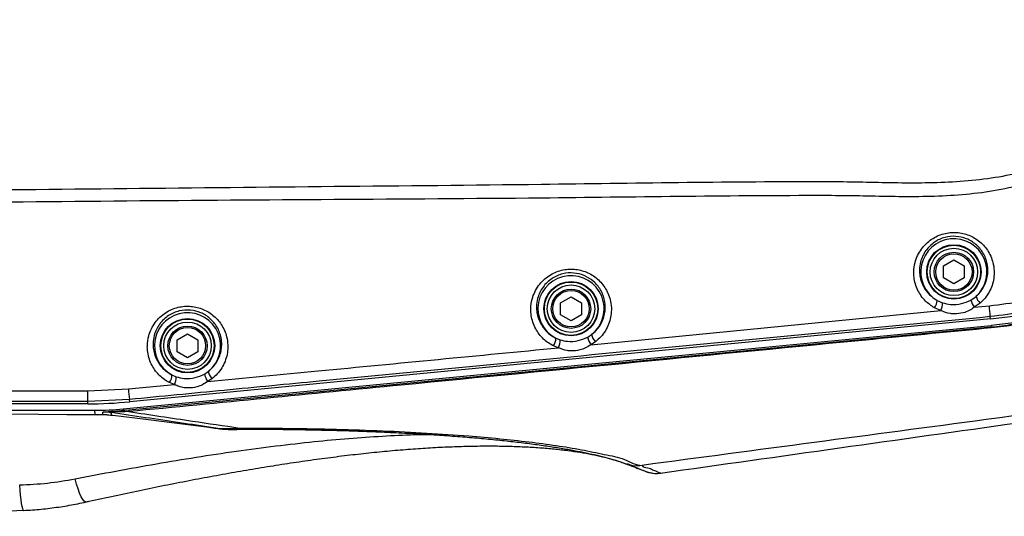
# Model space of a CAD drawing. Extents: x 0 to 4205, y 0 to 2970.
# Tile 33 of 67: x 3557 to 3889, y 569 to 737. Entities that reach past the tile are written whole.
import ezdxf

# ---------------------------------------------------------------- set-up
doc = ezdxf.new("R2010")
doc.units = 0
doc.header["$LTSCALE"] = 5
doc.layers.get('0').update_dxf_attribs({"linetype": 'CONTINUOUS'})

msp = doc.modelspace()

# ---------------------------------------------------------------- linework, layer by layer
at = {"color": 7, "linetype": 'CONTINUOUS'}
for p, q in [((3868.65, 653.74), (3872.15, 655.76)), ((3872.15, 655.76), (3875.65, 653.74)), ((3868.65, 649.69), (3868.65, 653.74)), ((3875.65, 653.74), (3875.65, 649.69)), ((3872.15, 647.67), (3868.65, 649.69)), ((3875.65, 649.69), (3872.15, 647.67)), ((3739.47, 641.34), (3742.97, 643.36)), ((3739.47, 637.29), (3739.47, 641.34)), ((3742.97, 643.36), (3746.47, 641.34)), ((3746.47, 641.34), (3746.47, 637.29)), ((3884.49, 635.86), (3594.08, 607.9)), ((3742.97, 635.27), (3739.47, 637.29)), ((3746.47, 637.29), (3742.97, 635.27)), ((3591.89, 605.5), (3884.7, 633.7)), ((3610.07, 628.84), (3613.57, 630.86)), ((3610.07, 624.79), (3610.07, 628.84)), ((3613.57, 630.86), (3617.07, 628.84)), ((3617.07, 628.84), (3617.07, 624.79)), ((3613.57, 622.77), (3610.07, 624.79)), ((3617.07, 624.79), (3613.57, 622.77)), ((3579.9, 607.22), (3323.07, 607.22)), ((3323.07, 605.04), (3582.31, 605.04)), ((3576.78, 603.61), (3582.29, 603.56)), ((3587.69, 603.42), (3588.23, 603.36)), ((3620.78, 599.32), (3622.17, 599.14)), ((3762.22, 586.86), (3762.01, 586.93)), ((3558.29, 571.22), (3558.3, 571.22))]:
    msp.add_line(p, q, dxfattribs=at)
at = {"color": 8, "linetype": 'CONTINUOUS'}
for p, q in [((3866.5, 642.13), (3868.35, 641.3)), ((3877.91, 642.24), (3879.64, 643.47)), ((3881.06, 641.23), (3879, 639.79)), ((3749.66, 627.17), (3867.76, 638.68)), ((3867.76, 638.68), (3865.58, 639.63)), ((3879, 639.79), (3884.12, 640.3)), ((3884.49, 635.86), (3884.42, 636.63)), ((3884.75, 633.15), (3884.7, 633.7)), ((3737.85, 629.4), (3739.3, 628.8)), ((3748.59, 629.7), (3749.91, 630.57)), ((3751.23, 628.19), (3749.66, 627.17)), ((3738.74, 626.12), (3737.02, 626.8)), ((3619.31, 617.27), (3620.58, 618.13)), ((3608.33, 616.97), (3609.75, 616.36)), ((3621.91, 615.76), (3620.4, 614.77)), ((3489.11, 611.53), (3579.92, 611.56)), ((3579.92, 611.56), (3593.63, 612.22)), ((3593.63, 612.22), (3609.15, 613.7)), ((3609.15, 613.7), (3607.47, 614.4)), ((3594.01, 608.67), (3579.9, 607.99)), ((3579.9, 607.22), (3579.9, 607.99)), ((3594.08, 607.9), (3594.01, 608.67)), ((3582.38, 603.56), (3582.31, 605.04)), ((3591.89, 605.5), (3591.91, 605.02)), ((3591.91, 605.02), (3593.75, 605.2)), ((3576.86, 603.61), (3582.38, 603.56)), ((3582.29, 603.56), (3582.38, 603.56)), ((3582.38, 603.56), (3584.99, 603.58)), ((3584.9, 603.57), (3584.99, 603.58)), ((3584.99, 603.58), (3585.01, 604.36)), ((3584.99, 603.58), (3587.78, 603.42)), ((3587.69, 603.42), (3587.78, 603.42)), ((3587.81, 604.24), (3587.78, 603.42)), ((3587.78, 603.42), (3588.33, 603.35)), ((3593.79, 604.57), (3592.42, 604.54)), ((3620.9, 599.31), (3622.29, 599.14)), ((3622.17, 599.14), (3622.29, 599.14))]:
    msp.add_line(p, q, dxfattribs=at)
at = {"color": 8, "linetype": 'CONTINUOUS', "flags": 128}
for points in [[(3593.75, 605.2), (3739.25, 619.18), (3884.75, 633.15)], [(3579.9, 607.99), (3523.03, 608), (3466.16, 608), (3352.42, 608), (3323.07, 608)], [(3630.18, 598.67), (3630.52, 598.71), (3631.2, 599.02)], [(3579.26, 574.08), (3579.09, 574.08), (3578.68, 574.34), (3578.21, 574.94), (3577.7, 575.85), (3577.17, 577.05), (3576.64, 578.5), (3576.12, 580.13), (3575.64, 581.89)], [(3558.3, 571.22), (3558.16, 571.32), (3557.97, 571.75), (3557.78, 572.51), (3557.59, 573.55), (3557.4, 574.86), (3557.23, 576.38), (3557.08, 578.06), (3556.95, 579.85)]]:
    msp.add_lwpolyline(points, dxfattribs=at)
at = {"color": 7, "linetype": 'CONTINUOUS', "flags": 128}
for points in [[(3484.35, 603.95), (3494.29, 603.95), (3504.25, 603.95), (3514.19, 603.93), (3524.12, 603.91), (3534.01, 603.87), (3543.84, 603.83), (3553.61, 603.78), (3563.3, 603.72), (3572.9, 603.64), (3576.86, 603.61)], [(3588.33, 603.35), (3599.49, 601.98), (3611, 600.55), (3620.9, 599.31)], [(3558.34, 571.23), (3548.67, 570.75), (3538.98, 570.26), (3529.28, 569.75), (3519.59, 569.24)]]:
    msp.add_lwpolyline(points, dxfattribs=at)
at = {"color": 8, "linetype": 'CONTINUOUS'}
for centre, radius in [((3872.15, 651.75), 9.17), ((3872.15, 651.72), 6.14), ((3742.97, 639.32), 9.17), ((3742.97, 639.32), 6.13), ((3613.57, 626.82), 9.17), ((3613.57, 626.82), 6.13)]:
    msp.add_circle(centre, radius, dxfattribs=at)
at = {"color": 7, "linetype": 'CONTINUOUS'}
for centre, radius in [((3872.15, 651.72), 9), ((3872.15, 651.72), 8), ((3872.15, 651.72), 6.64), ((3742.97, 639.32), 9), ((3742.97, 639.32), 8), ((3742.97, 639.32), 6.64), ((3613.57, 626.82), 9), ((3613.57, 626.82), 8), ((3613.57, 626.82), 6.64)]:
    msp.add_circle(centre, radius, dxfattribs=at)
for centre, radius, start, end in [((3871.07, 775.22), 140, 275.5001, 84.4633), ((3871.07, 775.22), 142.17, 275.5, 84.5), ((3579.9, 755.23), 148.01, 270.0004, 275.4999), ((3582.31, 705), 99.96, 269.9995, 275.4982)]:
    msp.add_arc(centre, radius, start, end, dxfattribs=at)
at = {"color": 8, "linetype": 'CONTINUOUS'}
for centre, radius, start, end in [((3872.15, 651.75), 11.16, 312.1281, 239.5965), ((3742.97, 639.32), 11.16, 308.4137, 242.6756), ((3862.66, 642.14), 3.85, 319.3401, 359.8526), ((3862.05, 641.34), 6.3, 335.007, 359.6032), ((3884.26, 643.61), 6.5, 192.2233, 215.9873), ((3883.49, 644.34), 3.94, 192.7487, 232.0642), ((3613.57, 626.82), 11.16, 308.8704, 241.9564), ((3793.59, 631.06), 91, 3.5061, 5.8266), ((3887.17, 633), 2.42, 176.587, 184.1404), ((3733.86, 629.25), 3.99, 322.2262, 2.1472), ((3733.36, 628.66), 5.95, 334.718, 1.4081), ((3754.47, 630.71), 5.97, 189.6938, 216.2589), ((3753.86, 631.2), 4, 188.9835, 228.8542), ((3624.52, 618.79), 4, 189.5655, 229.1648), ((3604.31, 616.89), 4.02, 321.7478, 1.0631), ((3603.85, 616.29), 5.91, 333.9443, 0.6169), ((3625.09, 618.31), 5.87, 190.1601, 217.0385), ((3351.82, 611.07), 228.1, 359.2264, 0.1232), ((3712.77, 623.2), 119.65, 185.267, 186.9735), ((3591.56, 604.15), 0.947, 24.7537, 67.7775), ((3602.79, 605.39), 9.04, 181.152, 185.1934), ((3585.55, 584.42), 19.95, 83.4928, 91.536)]:
    msp.add_arc(centre, radius, start, end, dxfattribs=at)
for points, knots in [([(3884.51, 913.79), (3888.38, 913.32), (3896.15, 912.38), (3907.6, 909.71), (3918.81, 906.18), (3929.66, 901.71), (3940.09, 896.33), (3950.04, 890.08), (3959.44, 883.03), (3968.2, 875.23), (3976.27, 866.69), (3983.6, 857.5), (3990.14, 847.73), (3995.84, 837.45), (4000.62, 826.72), (4004.49, 815.62), (4007.43, 804.24), (4009.41, 792.66), (4010.37, 780.95), (4010.35, 769.19), (4009.35, 757.48), (4007.38, 745.9), (4004.42, 734.53), (4000.51, 723.45), (3995.69, 712.72), (3990, 702.45), (3983.44, 692.7), (3976.08, 683.53), (3967.98, 675.01), (3959.21, 667.2), (3949.79, 660.17), (3939.81, 653.96), (3929.35, 648.59), (3918.51, 644.13), (3907.36, 640.64), (3895.99, 638.03), (3888.27, 637.09), (3884.42, 636.63)], [0, 0, 0, 0, 0.028522, 0.057147, 0.085772, 0.114295, 0.142816, 0.171438, 0.200061, 0.228581, 0.257127, 0.285775, 0.314424, 0.34297, 0.371514, 0.400161, 0.428807, 0.457352, 0.485897, 0.514543, 0.54319, 0.571734, 0.600277, 0.628921, 0.657566, 0.686108, 0.714654, 0.743301, 0.771949, 0.800494, 0.829039, 0.857685, 0.886332, 0.914876, 0.943235, 0.971643, 1, 1, 1, 1]), ([(3523.12, 875.48), (3551.27, 875.19), (3607.55, 874.63), (3691.97, 874.03), (3768.43, 873.63), (3820.12, 872.82), (3847.09, 872.87), (3857.28, 872.99), (3867.46, 872.9), (3877.59, 872.35), (3887.63, 871.08), (3897.72, 868.76), (3907.72, 865.16), (3917.51, 860.4), (3926.67, 854.59), (3935.08, 847.8), (3942.68, 840.16), (3949.39, 831.76), (3955.09, 822.68), (3959.76, 813.05), (3963.37, 802.99), (3965.82, 792.6), (3967.14, 782.02), (3967.31, 771.34), (3966.3, 760.71), (3964.13, 750.24), (3960.85, 740.04), (3956.43, 730.26), (3950.97, 721), (3944.51, 712.36), (3937.1, 704.49), (3928.84, 697.46), (3919.84, 691.37), (3910.17, 686.34), (3899.98, 682.4), (3889.51, 679.63), (3878.91, 678.01), (3868.3, 677.23), (3857.63, 677.05), (3846.95, 677.2), (3836.26, 677.47), (3798.28, 677.53), (3740.55, 676.58), (3663.06, 676.16), (3593.09, 675.67), (3546.44, 675.19), (3523.12, 674.95)], [0, 0, 0, 0, 0.084499, 0.1689882, 0.2534499, 0.3140336, 0.3241942, 0.3344066, 0.3446114, 0.3547643, 0.364857, 0.3749372, 0.3857953, 0.3966878, 0.4075467, 0.4182948, 0.4290772, 0.4398277, 0.450501, 0.4612081, 0.4718843, 0.4825247, 0.493198, 0.5038393, 0.5145079, 0.525208, 0.535875, 0.5466027, 0.5573621, 0.5680869, 0.5789068, 0.5897593, 0.6005769, 0.611474, 0.6224061, 0.6333058, 0.6439269, 0.6545545, 0.6652241, 0.6759285, 0.686637, 0.6973122, 0.7899499, 0.8599539, 0.9299741, 1, 1, 1, 1]), ([(3523.07, 679.17), (3546.4, 679.42), (3593.05, 679.91), (3663.02, 680.64), (3740.53, 681.32), (3798.22, 682.31), (3836.12, 682.23), (3846.67, 681.96), (3857.22, 681.79), (3867.75, 681.91), (3878.25, 682.56), (3888.65, 683.92), (3898.85, 686.35), (3908.7, 689.92), (3918.09, 694.54), (3926.89, 700.22), (3935, 706.84), (3942.32, 714.32), (3948.72, 722.58), (3954.16, 731.5), (3958.58, 740.96), (3961.88, 750.86), (3964.05, 761.06), (3965.07, 771.43), (3964.9, 781.85), (3963.57, 792.17), (3961.1, 802.28), (3957.49, 812.05), (3952.82, 821.35), (3947.15, 830.08), (3940.51, 838.11), (3933.01, 845.35), (3924.76, 851.72), (3915.82, 857.12), (3906.33, 861.49), (3896.57, 864.74), (3886.68, 866.8), (3876.78, 867.89), (3866.81, 868.31), (3856.79, 868.32), (3846.78, 868.13), (3819.97, 868.04), (3768.36, 868.85), (3691.95, 869.45), (3607.52, 870.37), (3551.22, 870.96), (3523.07, 871.26)], [0, 0, 0, 0, 0.070742, 0.141479, 0.2122, 0.305792, 0.316444, 0.327122, 0.337798, 0.348444, 0.359056, 0.369661, 0.380212, 0.390797, 0.401348, 0.411897, 0.422481, 0.433033, 0.443558, 0.454118, 0.464647, 0.475154, 0.485697, 0.496206, 0.506694, 0.517214, 0.527701, 0.53819, 0.548712, 0.559199, 0.569702, 0.580236, 0.590736, 0.601267, 0.611832, 0.622363, 0.632385, 0.642418, 0.652508, 0.662644, 0.672788, 0.682886, 0.743952, 0.82928, 0.914635, 1, 1, 1, 1]), ([(3884.12, 640.3), (3887.86, 640.77), (3895.36, 641.7), (3906.41, 644.3), (3917.23, 647.73), (3927.75, 652.11), (3937.9, 657.37), (3947.57, 663.45), (3956.69, 670.31), (3965.18, 677.92), (3973.01, 686.23), (3980.12, 695.15), (3985.59, 703.27), (3988.51, 708.47), (3989.58, 710.37)], [0, 0, 0, 0, 0.085925, 0.172008, 0.25794, 0.344407, 0.431181, 0.517956, 0.604423, 0.690778, 0.777442, 0.864105, 0.950462, 1, 1, 1, 1]), ([(3865.58, 639.63), (3864.53, 640.32), (3862.87, 641.44), (3861.12, 643.56), (3859.95, 645.51), (3859.11, 647.68), (3858.69, 649.81), (3858.59, 652.24), (3858.93, 654.72), (3859.86, 657.29), (3861.11, 659.43), (3862.71, 661.28), (3864.55, 662.79), (3866.6, 663.92), (3868.72, 664.68), (3870.91, 665.06), (3873.08, 665.1), (3875.2, 664.78), (3877.25, 664.15), (3879.17, 663.2), (3880.95, 661.94), (3882.51, 660.4), (3883.83, 658.58), (3884.85, 656.53), (3885.58, 654.09), (3885.83, 651.52), (3885.56, 648.92), (3884.9, 646.57), (3883.8, 644.37), (3882.49, 642.57), (3881.47, 641.62), (3881.06, 641.23)], [0, 0, 0, 0, 0.054504, 0.087073, 0.119341, 0.153838, 0.188255, 0.213795, 0.260302, 0.296402, 0.332937, 0.367875, 0.403223, 0.436389, 0.469757, 0.501468, 0.533148, 0.56426, 0.59516, 0.62654, 0.657611, 0.689997, 0.72208, 0.755897, 0.789526, 0.832944, 0.868111, 0.903459, 0.939188, 0.975302, 1, 1, 1, 1]), ([(3879.64, 643.47), (3879.99, 643.8), (3880.85, 644.6), (3881.97, 646.11), (3882.9, 647.97), (3883.48, 649.96), (3883.72, 652.16), (3883.51, 654.35), (3882.9, 656.43), (3881.76, 658.74), (3879.69, 661.16), (3876.48, 663.09), (3872.85, 663.92), (3869.71, 663.63), (3867.31, 662.77), (3865.56, 661.8), (3863.99, 660.51), (3862.62, 658.92), (3861.56, 657.1), (3860.78, 654.9), (3860.5, 652.8), (3860.6, 650.7), (3860.99, 648.83), (3861.98, 646.42), (3863.73, 643.96), (3865.62, 642.71), (3866.5, 642.13)], [0, 0, 0, 0, 0.02454, 0.060507, 0.095962, 0.131199, 0.166202, 0.20956, 0.243188, 0.277072, 0.341555, 0.404129, 0.466343, 0.529969, 0.56358, 0.596915, 0.632495, 0.667523, 0.704211, 0.740314, 0.786831, 0.812353, 0.848315, 0.8844, 0.945647, 1, 1, 1, 1]), ([(3737.02, 626.8), (3736.93, 626.85), (3736.2, 627.21), (3734.92, 628.02), (3733.29, 629.43), (3731.88, 631.11), (3730.71, 633.08), (3729.88, 635.27), (3729.46, 637.4), (3729.36, 639.85), (3729.71, 642.36), (3730.68, 644.97), (3731.96, 647.13), (3733.61, 648.99), (3735.49, 650.49), (3737.57, 651.61), (3739.72, 652.34), (3741.93, 652.68), (3744.1, 652.68), (3746.22, 652.34), (3748.24, 651.67), (3750.14, 650.7), (3751.88, 649.43), (3753.41, 647.88), (3754.72, 646.06), (3755.71, 644.03), (3756.43, 641.62), (3756.68, 639.05), (3756.42, 636.44), (3755.74, 634.05), (3754.61, 631.81), (3753.12, 629.79), (3751.85, 628.71), (3751.23, 628.19)], [0, 0, 0, 0, 0.004408, 0.034518, 0.06423, 0.096053, 0.127549, 0.161407, 0.195172, 0.219551, 0.266119, 0.301727, 0.337804, 0.372245, 0.407142, 0.439718, 0.472533, 0.503507, 0.534465, 0.564667, 0.59465, 0.62501, 0.655027, 0.686333, 0.71727, 0.750064, 0.782595, 0.823962, 0.858811, 0.893854, 0.929323, 0.96528, 1, 1, 1, 1]), ([(3749.91, 630.57), (3750.44, 631.02), (3751.52, 631.92), (3752.8, 633.63), (3753.77, 635.52), (3754.36, 637.55), (3754.6, 639.76), (3754.4, 641.94), (3753.8, 643.99), (3752.69, 646.3), (3750.65, 648.73), (3747.48, 650.68), (3743.87, 651.56), (3740.71, 651.32), (3738.27, 650.49), (3736.49, 649.53), (3734.88, 648.24), (3733.47, 646.64), (3732.39, 644.8), (3731.57, 642.57), (3731.28, 640.44), (3731.38, 638.31), (3731.77, 636.44), (3732.75, 634.01), (3734.61, 631.48), (3736.63, 630), (3737.77, 629.44), (3737.85, 629.4)], [0, 0, 0, 0, 0.034562, 0.070445, 0.105684, 0.14065, 0.175363, 0.216669, 0.249175, 0.282029, 0.344276, 0.40481, 0.465255, 0.527483, 0.560583, 0.593358, 0.628518, 0.663073, 0.699318, 0.734942, 0.781519, 0.805868, 0.841236, 0.876735, 0.936226, 0.995613, 1, 1, 1, 1]), ([(3868.35, 641.3), (3869.24, 641.08), (3871.33, 640.56), (3874.7, 640.8), (3876.87, 641.77), (3877.91, 642.24)], [0, 0, 0, 0, 0.279258, 0.652888, 1, 1, 1, 1]), ([(3607.47, 614.4), (3607.41, 614.43), (3606.72, 614.79), (3605.47, 615.58), (3603.83, 617.01), (3602.43, 618.7), (3601.28, 620.68), (3600.46, 622.87), (3600.06, 624.96), (3599.97, 627.41), (3600.32, 629.89), (3601.31, 632.51), (3602.58, 634.65), (3604.23, 636.5), (3606.11, 637.99), (3608.19, 639.11), (3610.35, 639.83), (3612.57, 640.18), (3614.75, 640.17), (3616.87, 639.81), (3618.9, 639.14), (3620.79, 638.15), (3622.53, 636.87), (3624.05, 635.32), (3625.34, 633.49), (3626.32, 631.46), (3627.03, 629.05), (3627.27, 626.49), (3626.99, 623.89), (3626.3, 621.51), (3625.17, 619.28), (3623.71, 617.31), (3622.49, 616.26), (3621.91, 615.76)], [0, 0, 0, 0, 0.0027985, 0.0332107, 0.0632474, 0.09528, 0.1270064, 0.160924, 0.1947517, 0.2179723, 0.2655493, 0.301103, 0.3370857, 0.371608, 0.4065576, 0.4393668, 0.472413, 0.5036793, 0.5349424, 0.5653974, 0.5956489, 0.6261759, 0.6563681, 0.6877565, 0.7187849, 0.7516124, 0.784175, 0.8257531, 0.8606512, 0.8957439, 0.9312481, 0.9672311, 1, 1, 1, 1]), ([(3620.58, 618.13), (3621.07, 618.55), (3622.12, 619.43), (3623.37, 621.09), (3624.34, 622.98), (3624.94, 624.99), (3625.19, 627.2), (3625, 629.37), (3624.41, 631.43), (3623.31, 633.73), (3621.3, 636.16), (3618.14, 638.13), (3614.52, 639.03), (3611.35, 638.79), (3608.91, 637.97), (3607.12, 637.01), (3605.51, 635.73), (3604.11, 634.14), (3603.02, 632.32), (3602.2, 630.08), (3601.9, 627.96), (3602, 625.86), (3602.36, 624.02), (3603.32, 621.59), (3605.16, 619.04), (3607.17, 617.56), (3608.28, 616.99), (3608.33, 616.97)], [0, 0, 0, 0, 0.0326378, 0.0685719, 0.1038697, 0.1388953, 0.1736798, 0.2151984, 0.2477296, 0.2806101, 0.3430023, 0.4038518, 0.464799, 0.5276177, 0.56095, 0.593959, 0.6291756, 0.6638213, 0.6999732, 0.7355559, 0.7831463, 0.8063448, 0.8415249, 0.8768346, 0.937234, 0.9972152, 1, 1, 1, 1]), ([(3879, 639.79), (3878.45, 639.4), (3877.31, 638.59), (3875.01, 637.78), (3872.85, 637.52), (3870.28, 637.67), (3868.82, 638.26), (3867.76, 638.68)], [0, 0, 0, 0, 0.171066, 0.352517, 0.607012, 0.716213, 1, 1, 1, 1]), ([(3884.42, 636.63), (3865.55, 634.82), (3827.81, 631.19), (3752.33, 623.92), (3685.06, 617.44), (3626, 611.76), (3604.67, 609.7), (3594.01, 608.67)], [0, 0, 0, 0, 0.194926, 0.389856, 0.779719, 0.88986, 1, 1, 1, 1]), ([(3884.76, 632.83), (3871.49, 631.54), (3805.13, 625.11), (3708.14, 615.7), (3624.42, 607.55), (3593.79, 604.57)], [0, 0, 0, 0, 0.136826, 0.684135, 1, 1, 1, 1]), ([(3884.75, 633.15), (3885.95, 633.27), (3888.35, 633.52), (3890.73, 633.89), (3891.93, 634.07)], [0, 0, 0, 0, 0.499197, 1, 1, 1, 1]), ([(3892.94, 633.88), (3891.62, 633.68), (3888.9, 633.26), (3886.16, 632.98), (3884.76, 632.83)], [0, 0, 0, 0, 0.485807, 1, 1, 1, 1]), ([(3739.3, 628.8), (3740.11, 628.61), (3742.1, 628.12), (3745.36, 628.31), (3747.54, 629.25), (3748.59, 629.7)], [0, 0, 0, 0, 0.259625, 0.642406, 1, 1, 1, 1]), ([(3620.4, 614.77), (3632.82, 615.95), (3672.26, 619.71), (3711.71, 623.51), (3738.74, 626.12)], [0, 0, 0, 0, 0.314694, 1, 1, 1, 1]), ([(3749.66, 627.17), (3749.08, 626.78), (3747.93, 626), (3745.65, 625.24), (3743.51, 625.01), (3741.05, 625.2), (3739.69, 625.74), (3738.74, 626.12)], [0, 0, 0, 0, 0.180515, 0.362043, 0.620206, 0.735461, 1, 1, 1, 1]), ([(4030.71, 621.69), (3981.48, 615.07), (3893.57, 603.26), (3805.65, 591.58), (3766.96, 586.44)], [0, 0, 0, 0, 0.560035, 1, 1, 1, 1]), ([(3620.4, 614.77), (3619.84, 614.37), (3618.69, 613.57), (3616.42, 612.77), (3614.28, 612.51), (3612.28, 612.64), (3610.72, 612.97), (3609.67, 613.46), (3609.15, 613.7)], [0, 0, 0, 0, 0.173889, 0.351017, 0.600244, 0.710647, 0.855775, 1, 1, 1, 1]), ([(3609.75, 616.36), (3610.66, 616.13), (3612.74, 615.61), (3616.11, 615.85), (3618.27, 616.81), (3619.31, 617.27)], [0, 0, 0, 0, 0.283639, 0.653494, 1, 1, 1, 1]), ([(3585.01, 604.36), (3585.08, 604.39), (3585.33, 604.49), (3585.96, 604.51), (3587.03, 604.62), (3588.47, 604.71), (3590.16, 604.86), (3591.32, 604.97), (3591.91, 605.02)], [0, 0, 0, 0, 0.030558, 0.118956, 0.268373, 0.495425, 0.742178, 1, 1, 1, 1]), ([(3592.42, 604.54), (3591.93, 604.53), (3590.94, 604.51), (3589.72, 604.49), (3588.83, 604.48), (3588.31, 604.46), (3587.93, 604.45), (3587.7, 604.4), (3587.52, 604.42), (3587.46, 604.23), (3587.64, 604.24), (3587.81, 604.24)], [0, 0, 0, 0, 0.278007, 0.558827, 0.692523, 0.783699, 0.85695, 0.90309, 0.930216, 0.937828, 1, 1, 1, 1]), ([(3622.29, 599.14), (3618.53, 599.7), (3607.04, 601.41), (3595.54, 603.1), (3587.81, 604.24)], [0, 0, 0, 0, 0.32721, 1, 1, 1, 1]), ([(3593.79, 604.57), (3600.94, 603.51), (3613.42, 601.68), (3625.89, 599.82), (3631.2, 599.02)], [0, 0, 0, 0, 0.573855, 1, 1, 1, 1]), ([(3622.29, 599.14), (3622.78, 599.09), (3624.5, 598.91), (3627.48, 598.8), (3629.96, 598.95), (3631.2, 599.02)], [0, 0, 0, 0, 0.1660233, 0.5818284, 1, 1, 1, 1]), ([(3631.2, 599.02), (3636.71, 599.01), (3647.6, 598.98), (3663.68, 598.66), (3679.22, 598.14), (3694.1, 597.4), (3707.25, 596.5), (3718.73, 595.49), (3728.58, 594.43), (3737.78, 593.19), (3746.28, 591.86), (3753.95, 590.15), (3760.88, 588.94), (3764.89, 586.44), (3766.96, 586.44), (3766.96, 586.44)], [0, 0, 0, 0, 0.120865, 0.238683, 0.352601, 0.461767, 0.565341, 0.641779, 0.714358, 0.782461, 0.845485, 0.902854, 0.954639, 0.999999, 1, 1, 1, 1]), ([(3575.64, 581.89), (3580.23, 582.78), (3589.36, 584.54), (3602.98, 586.97), (3616.52, 589.23), (3629.96, 591.25), (3643.25, 593.02), (3655.9, 594.46), (3667.88, 595.57), (3679.18, 596.35), (3688.12, 596.8), (3693.3, 596.87), (3694.83, 596.89)], [0, 0, 0, 0, 0.116663, 0.2318331, 0.3449766, 0.4592317, 0.5708267, 0.6792341, 0.7766541, 0.870953, 0.9617286, 1, 1, 1, 1]), ([(3766.96, 586.44), (3765.91, 586.27), (3764.27, 586.02), (3762.76, 586.64), (3762.22, 586.86)], [0, 0, 0, 0, 0.644243, 1, 1, 1, 1]), ([(3766.96, 586.44), (3766.96, 586.44), (3766.96, 586.44), (3766.96, 586.44), (3766.96, 586.44)], [0, 0, 0, 0, 0.454163, 1, 1, 1, 1]), ([(3766.96, 586.44), (3766.96, 586.44), (3766.96, 585.74), (3769.06, 585.83), (3770.29, 584.99), (3771.78, 584.44), (3772.27, 584.21), (3773.41, 583.76), (3773.22, 583.82), (3773.22, 583.82)], [0, 0, 0, 0, 0.000035, 0.309616, 0.566156, 0.768971, 0.909738, 0.999889, 1, 1, 1, 1]), ([(3556.95, 579.85), (3560.08, 579.99), (3566.36, 580.27), (3572.54, 581.35), (3575.64, 581.89)], [0, 0, 0, 0, 0.4992031, 1, 1, 1, 1])]:
    msp.add_open_spline(points, degree=3, knots=knots, dxfattribs=at)
at = {"color": 7, "linetype": 'CONTINUOUS'}
for points, knots in [([(3773.21, 583.82), (3813.42, 589.5), (3899.25, 601.62), (3985.09, 613.64), (4030.71, 620.03)], [0, 0, 0, 0, 0.468514, 1, 1, 1, 1]), ([(3582.29, 603.57), (3582.41, 603.56), (3583.28, 603.53), (3584.14, 603.56), (3584.9, 603.58)], [0, 0, 0, 0, 0.132936, 1, 1, 1, 1]), ([(3584.9, 603.56), (3584.98, 603.57), (3585.89, 603.6), (3586.83, 603.58), (3587.67, 603.42), (3587.69, 603.42)], [0, 0, 0, 0, 0.088565, 0.976395, 1, 1, 1, 1]), ([(3622.15, 599.1), (3622.91, 599), (3624.91, 598.71), (3627.59, 598.55), (3629.52, 598.56), (3630.19, 598.56)], [0, 0, 0, 0, 0.282841, 0.752621, 1, 1, 1, 1]), ([(3630.16, 598.66), (3631.28, 598.66), (3635.39, 598.68), (3642.43, 598.63), (3651.2, 598.53), (3659.73, 598.36), (3668.02, 598.14), (3676.06, 597.85), (3683.84, 597.51), (3691.34, 597.12), (3698.52, 596.67), (3705.39, 596.17), (3711.94, 595.63), (3718.15, 595.04), (3724.02, 594.41), (3729.54, 593.73), (3734.7, 593.02), (3739.51, 592.28), (3743.94, 591.5), (3748, 590.7), (3751.69, 589.88), (3755.01, 589.04), (3757.95, 588.19), (3760.23, 587.46), (3761.52, 586.97), (3761.97, 586.79)], [0, 0, 0, 0, 0.025191, 0.092941, 0.159006, 0.223308, 0.285783, 0.346374, 0.405035, 0.461752, 0.515884, 0.567755, 0.617255, 0.664289, 0.708779, 0.750674, 0.789929, 0.826518, 0.860432, 0.891594, 0.920084, 0.945864, 0.968895, 0.989152, 1, 1, 1, 1]), ([(3579.26, 574.07), (3579.63, 574.16), (3582.86, 574.88), (3588.92, 576.2), (3597.4, 577.99), (3605.78, 579.71), (3614.07, 581.34), (3622.27, 582.89), (3630.39, 584.34), (3638.42, 585.7), (3646.33, 586.96), (3654.12, 588.11), (3661.77, 589.14), (3669.23, 590.06), (3676.5, 590.85), (3683.57, 591.53), (3690.46, 592.07), (3697.14, 592.5), (3703.61, 592.79), (3709.87, 592.97), (3715.88, 593.01), (3721.65, 592.94), (3727.14, 592.74), (3732.34, 592.43), (3737.22, 592.01), (3741.75, 591.5), (3745.97, 590.88), (3749.88, 590.18), (3753.46, 589.4), (3756.68, 588.56), (3759.37, 587.75), (3760.96, 587.15), (3761.63, 586.9)], [0, 0, 0, 0, 0.006248, 0.053767, 0.100803, 0.147103, 0.192848, 0.238067, 0.282767, 0.327005, 0.370353, 0.413059, 0.454956, 0.495775, 0.535317, 0.573754, 0.611284, 0.647569, 0.682646, 0.71655, 0.749301, 0.780405, 0.810266, 0.838565, 0.865142, 0.889861, 0.912712, 0.934391, 0.954328, 0.972344, 0.98841, 1, 1, 1, 1]), ([(3762.07, 586.75), (3762.68, 586.52), (3763.74, 586.12), (3765.14, 585.57), (3766.2, 585.17), (3767.07, 584.84), (3767.71, 584.59), (3768.11, 584.44), (3768.32, 584.36), (3768.43, 584.32), (3768.54, 584.28), (3768.71, 584.22), (3769.07, 584.11), (3769.76, 583.93), (3770.71, 583.77), (3771.93, 583.69), (3772.75, 583.79), (3773.22, 583.85)], [0, 0, 0, 0, 0.169877, 0.288902, 0.386929, 0.463445, 0.526425, 0.563231, 0.57472, 0.584208, 0.592639, 0.60537, 0.630637, 0.688794, 0.787833, 0.879003, 1, 1, 1, 1]), ([(3762.18, 586.73), (3762.34, 586.67), (3763.07, 586.42), (3764.22, 585.98), (3765.59, 585.45), (3766.67, 585.02), (3767.43, 584.71), (3767.89, 584.53), (3768.08, 584.45), (3768.15, 584.43), (3768.15, 584.43)], [0, 0, 0, 0, 0.082356, 0.35909, 0.580496, 0.767658, 0.90217, 0.968056, 0.998444, 1, 1, 1, 1]), ([(3558.3, 571.26), (3559.31, 571.3), (3562.27, 571.43), (3567.16, 571.94), (3572.94, 572.8), (3576.97, 573.54), (3579.06, 574.04), (3579.26, 574.09)], [0, 0, 0, 0, 0.143258, 0.419822, 0.696421, 0.970945, 1, 1, 1, 1])]:
    msp.add_open_spline(points, degree=3, knots=knots, dxfattribs=at)

doc.saveas('drawing.dxf')
